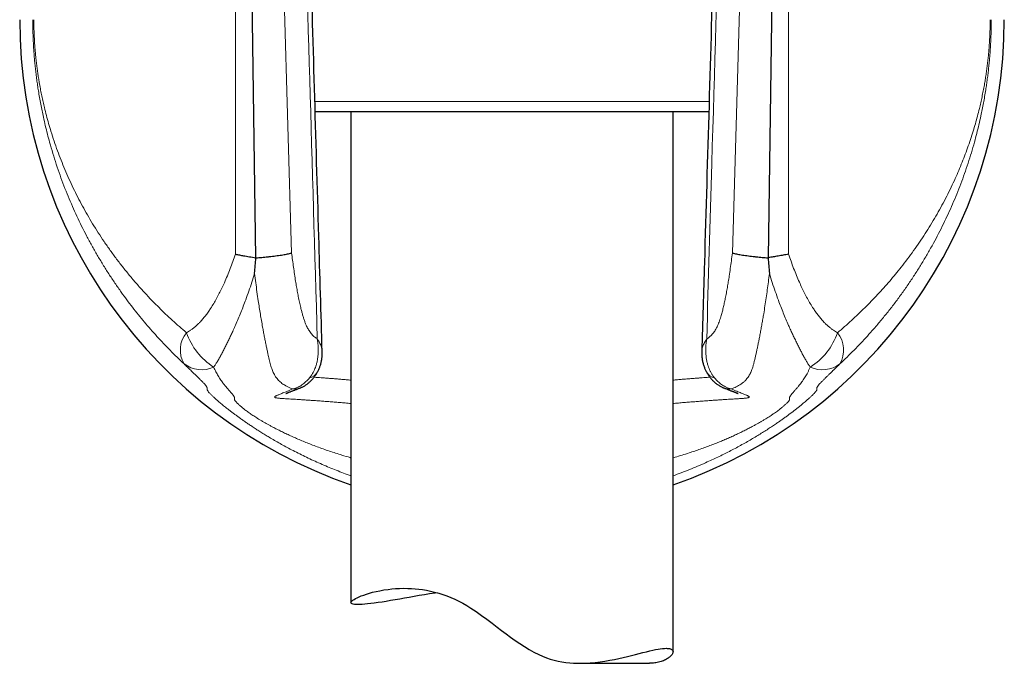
# Model space of a CAD drawing. Header units: millimetres. Extents: x 8 to 825, y 12 to 755.
# Tile 52 of 62: x 443 to 489, y 520 to 550. Entities that reach past the tile are written whole.
import ezdxf

# ---------------------------------------------------------------- set-up
doc = ezdxf.new("R2010")
doc.units = ezdxf.units.MM

msp = doc.modelspace()

# ---------------------------------------------------------------- linework, layer by layer
at = {"color": 252, "linetype": 'Continuous', "lineweight": 0}
for p, q in [((453.274, 539.044), (453.274, 565.18)), ((455.127, 565.232), (455.892, 539.096)), ((476.417, 539.096), (477.182, 565.232)), ((479.033, 565.18), (479.033, 539.044)), ((456.974, 546.149), (475.334, 546.149))]:
    msp.add_line(p, q, dxfattribs=at)
at = {"color": 7, "linetype": 'Continuous', "lineweight": 30}
for p, q in [((453.829, 565.283), (454.216, 538.879)), ((478.093, 538.879), (478.479, 565.283)), ((475.321, 545.671), (456.989, 545.671)), ((458.655, 545.671), (458.655, 522.813)), ((473.655, 520.526), (473.655, 545.671)), ((454.216, 538.879), (454.227, 538.869)), ((478.093, 538.879), (478.081, 538.869)), ((469.33, 519.988), (472.559, 519.988))]:
    msp.add_line(p, q, dxfattribs=at)
at = {"color": 7, "linetype": 'Continuous', "lineweight": 30, "flags": 128}
msp.add_lwpolyline([(462.677, 523.273), (462.57, 523.257), (462.319, 523.218), (462.075, 523.178), (461.837, 523.139), (461.6, 523.098), (461.369, 523.058), (461.146, 523.019), (460.93, 522.981), (460.709, 522.943), (460.498, 522.907), (460.296, 522.874), (460.104, 522.843), (459.918, 522.815), (459.743, 522.79), (459.58, 522.768), (459.429, 522.751), (459.299, 522.738), (459.181, 522.729), (459.074, 522.723), (458.979, 522.721), (458.893, 522.723), (458.821, 522.729), (458.761, 522.738), (458.715, 522.751), (458.683, 522.767), (458.663, 522.787), (458.655, 522.809), (458.659, 522.834), (458.675, 522.863), (458.704, 522.895), (458.746, 522.929), (458.799, 522.965), (458.865, 523.003), (458.942, 523.043), (459.031, 523.084), (459.132, 523.126), (459.247, 523.169), (459.374, 523.212), (459.513, 523.254), (459.664, 523.295), (459.827, 523.334), (460.001, 523.371), (460.187, 523.404), (460.383, 523.432), (460.553, 523.452), (460.73, 523.467), (460.915, 523.477), (461.105, 523.481), (461.302, 523.479), (461.469, 523.473), (461.639, 523.461), (461.813, 523.443), (461.99, 523.42), (462.174, 523.39), (462.362, 523.352), (462.551, 523.308), (462.741, 523.256), (462.928, 523.197), (463.115, 523.131), (463.303, 523.057), (463.489, 522.976), (463.68, 522.884), (463.87, 522.784), (464.058, 522.677), (464.243, 522.562), (464.493, 522.396), (464.739, 522.222), (464.983, 522.042), (465.225, 521.858), (465.466, 521.672), (465.672, 521.515), (465.879, 521.358), (466.089, 521.203), (466.3, 521.051), (466.514, 520.905), (466.732, 520.764), (466.95, 520.633), (467.172, 520.511), (467.399, 520.399), (467.577, 520.321), (467.757, 520.25), (467.939, 520.188), (468.123, 520.135), (468.303, 520.093), (468.483, 520.058), (468.663, 520.03), (468.841, 520.01), (469.025, 519.997), (469.207, 519.99), (469.387, 519.989), (469.564, 519.993), (469.802, 520.007), (470.035, 520.028), (470.263, 520.056), (470.485, 520.089), (470.706, 520.128), (470.921, 520.17), (471.129, 520.214), (471.33, 520.26), (471.53, 520.308), (471.722, 520.355), (471.906, 520.402), (472.082, 520.446), (472.254, 520.49), (472.418, 520.53), (472.572, 520.567), (472.717, 520.6), (472.84, 520.625), (472.956, 520.646), (473.062, 520.663), (473.162, 520.676), (473.253, 520.683), (473.335, 520.686), (473.335, 520.686)], dxfattribs=at)
at = {"color": 7, "linetype": 'Continuous', "lineweight": 30}
for start, end in [(180, 250.9058), (289.0942, 0)]:
    msp.add_arc((466.155, 549.964), 22.927, start, end, dxfattribs=at)
at = {"color": 252, "linetype": 'Continuous', "lineweight": 0}
for centre, radius, start, end in [((451.979, 534.58), 1.272, 140.7618, 210.3406), ((453.971, 536.438), 3.158, 199.4755, 237.2084), ((478.34, 536.433), 3.155, 302.7813, 340.5713), ((480.316, 534.578), 1.283, 329.9857, 38.8883), ((451.699, 535.002), 1.342, 232.4834, 294.7568), ((480.609, 535.001), 1.343, 245.3148, 307.5425), ((456.579, 533.865), 0.603, 283.598, 329.2085), ((475.73, 533.865), 0.603, 210.7977, 256.4019), ((455.996, 533.612), 0.849, 266.0451, 292.2426), ((476.313, 533.612), 0.849, 247.797, 273.9548)]:
    msp.add_arc(centre, radius, start, end, dxfattribs=at)
for points, knots in [([(457.088, 535.092), (456.852, 543.155), (456.52, 554.538), (456.19, 565.922), (456.094, 569.241)], [0, 0, 0, 0, 0.7083939, 1, 1, 1, 1]), ([(476.216, 569.241), (475.964, 560.581), (475.634, 549.198), (475.302, 537.815), (475.222, 535.092)], [0, 0, 0, 0, 0.760761, 1, 1, 1, 1]), ([(450.881, 533.937), (450.772, 534.041), (450.553, 534.248), (450.234, 534.565), (449.923, 534.887), (449.621, 535.213), (449.325, 535.544), (449.036, 535.88), (448.754, 536.222), (448.481, 536.568), (448.215, 536.918), (447.941, 537.293), (447.661, 537.696), (447.375, 538.126), (447.101, 538.561), (446.837, 539.001), (446.585, 539.446), (446.343, 539.895), (446.112, 540.349), (445.892, 540.807), (445.682, 541.27), (445.481, 541.744), (445.288, 542.229), (445.103, 542.725), (444.931, 543.228), (444.769, 543.737), (444.633, 544.208), (444.517, 544.639), (444.42, 545.029), (444.338, 545.391), (444.267, 545.724), (444.207, 546.028), (444.151, 546.335), (444.102, 546.628), (444.06, 546.907), (444.023, 547.169), (443.989, 547.435), (443.958, 547.705), (443.931, 547.965), (443.909, 548.215), (443.89, 548.455), (443.874, 548.697), (443.86, 548.943), (443.85, 549.194), (443.842, 549.45), (443.837, 549.706), (443.836, 549.878), (443.836, 549.964)], [0, 0, 0, 0, 0.024649, 0.049304, 0.073962, 0.098618, 0.123268, 0.148138, 0.173015, 0.197893, 0.222771, 0.247642, 0.277232, 0.306831, 0.336433, 0.366033, 0.395624, 0.42521, 0.454804, 0.4844, 0.513994, 0.54358, 0.574313, 0.605057, 0.635803, 0.666544, 0.697275, 0.71992, 0.742568, 0.765212, 0.782205, 0.799202, 0.816197, 0.833188, 0.84715, 0.861121, 0.875092, 0.889057, 0.903013, 0.914962, 0.926919, 0.938874, 0.95082, 0.963109, 0.975412, 0.987713, 1, 1, 1, 1]), ([(443.888, 549.964), (443.888, 549.895), (443.888, 549.758), (443.892, 549.554), (443.898, 549.35), (443.907, 549.146), (443.918, 548.941), (443.932, 548.735), (443.947, 548.533), (443.965, 548.34), (443.986, 548.132), (444.011, 547.91), (444.042, 547.668), (444.075, 547.431), (444.112, 547.198), (444.154, 546.949), (444.202, 546.687), (444.258, 546.41), (444.317, 546.138), (444.388, 545.833), (444.473, 545.495), (444.574, 545.128), (444.691, 544.732), (444.828, 544.309), (444.986, 543.859), (445.154, 543.416), (445.332, 542.979), (445.521, 542.547), (445.721, 542.121), (445.93, 541.699), (446.15, 541.282), (446.381, 540.87), (446.625, 540.457), (446.884, 540.043), (447.158, 539.628), (447.443, 539.219), (447.739, 538.814), (448.049, 538.413), (448.371, 538.017), (448.707, 537.624), (449.054, 537.237), (449.391, 536.881), (449.714, 536.554), (450.022, 536.255), (450.337, 535.96), (450.661, 535.67), (450.883, 535.48), (450.994, 535.385)], [0, 0, 0, 0, 0.010024, 0.020061, 0.030099, 0.040125, 0.05054, 0.060965, 0.071393, 0.081812, 0.091179, 0.104387, 0.117605, 0.13083, 0.144056, 0.15727, 0.173735, 0.190204, 0.206675, 0.223142, 0.246476, 0.269814, 0.293151, 0.323067, 0.352992, 0.382923, 0.412851, 0.44277, 0.472677, 0.502592, 0.53251, 0.562425, 0.592332, 0.623416, 0.654509, 0.685605, 0.716698, 0.74778, 0.779168, 0.810563, 0.841958, 0.873345, 0.898672, 0.924005, 0.949341, 0.974674, 1, 1, 1, 1]), ([(481.315, 535.384), (481.426, 535.478), (481.647, 535.668), (481.97, 535.957), (482.285, 536.251), (482.591, 536.549), (482.891, 536.852), (483.184, 537.16), (483.469, 537.473), (483.746, 537.79), (484.016, 538.11), (484.292, 538.453), (484.573, 538.818), (484.859, 539.207), (485.133, 539.6), (485.397, 539.998), (485.65, 540.4), (485.893, 540.807), (486.125, 541.218), (486.346, 541.633), (486.557, 542.054), (486.749, 542.46), (486.923, 542.851), (487.08, 543.227), (487.23, 543.607), (487.372, 543.992), (487.506, 544.381), (487.626, 544.758), (487.734, 545.12), (487.83, 545.469), (487.913, 545.794), (487.984, 546.094), (488.044, 546.368), (488.1, 546.646), (488.15, 546.913), (488.194, 547.167), (488.232, 547.409), (488.267, 547.655), (488.299, 547.905), (488.327, 548.152), (488.351, 548.395), (488.371, 548.633), (488.387, 548.857), (488.399, 549.064), (488.408, 549.255), (488.415, 549.447), (488.42, 549.63), (488.422, 549.802), (488.423, 549.91), (488.423, 549.964)], [0, 0, 0, 0, 0.025253, 0.050514, 0.075777, 0.101038, 0.126292, 0.151777, 0.177269, 0.202763, 0.228255, 0.253741, 0.283607, 0.313481, 0.343359, 0.373234, 0.403101, 0.432962, 0.462831, 0.492703, 0.522573, 0.552434, 0.578278, 0.60413, 0.629985, 0.655839, 0.681688, 0.70753, 0.729688, 0.751848, 0.774005, 0.790634, 0.807267, 0.823898, 0.840524, 0.854231, 0.86795, 0.881669, 0.895379, 0.909078, 0.921445, 0.933817, 0.946182, 0.955688, 0.965205, 0.974719, 0.984223, 0.992112, 1, 1, 1, 1]), ([(488.474, 549.964), (488.474, 549.881), (488.473, 549.715), (488.469, 549.466), (488.461, 549.219), (488.451, 548.971), (488.438, 548.722), (488.421, 548.473), (488.402, 548.227), (488.38, 547.975), (488.354, 547.719), (488.324, 547.459), (488.291, 547.202), (488.256, 546.948), (488.215, 546.676), (488.168, 546.388), (488.113, 546.083), (488.055, 545.782), (487.984, 545.445), (487.9, 545.072), (487.8, 544.666), (487.684, 544.231), (487.55, 543.769), (487.396, 543.279), (487.231, 542.795), (487.056, 542.317), (486.87, 541.844), (486.674, 541.376), (486.467, 540.913), (486.249, 540.454), (486.021, 540), (485.779, 539.545), (485.523, 539.089), (485.252, 538.632), (484.969, 538.18), (484.675, 537.733), (484.367, 537.29), (484.046, 536.851), (483.712, 536.417), (483.365, 535.988), (483.029, 535.594), (482.706, 535.231), (482.399, 534.9), (482.084, 534.574), (481.761, 534.252), (481.538, 534.041), (481.427, 533.936)], [0, 0, 0, 0, 0.01189, 0.023794, 0.035698, 0.04759, 0.059866, 0.072152, 0.08444, 0.096719, 0.110189, 0.123668, 0.137152, 0.150636, 0.164111, 0.180916, 0.197726, 0.214537, 0.231344, 0.254905, 0.278469, 0.302031, 0.331569, 0.361116, 0.390668, 0.420217, 0.449757, 0.479288, 0.508826, 0.538367, 0.567906, 0.597436, 0.628113, 0.6588, 0.68949, 0.720176, 0.750852, 0.781857, 0.81287, 0.843882, 0.874886, 0.899905, 0.92493, 0.949958, 0.974982, 1, 1, 1, 1]), ([(450.994, 535.385), (451.025, 535.402), (451.086, 535.437), (451.184, 535.5), (451.289, 535.575), (451.398, 535.664), (451.504, 535.759), (451.62, 535.874), (451.744, 536.011), (451.875, 536.171), (452, 536.34), (452.13, 536.531), (452.263, 536.744), (452.397, 536.978), (452.524, 537.219), (452.645, 537.465), (452.771, 537.738), (452.9, 538.04), (453.032, 538.37), (453.157, 538.705), (453.235, 538.931), (453.274, 539.044)], [0, 0, 0, 0, 0.0274359, 0.0548707, 0.0896805, 0.1245389, 0.1594047, 0.1942247, 0.2424124, 0.2906448, 0.3388513, 0.3883107, 0.4486628, 0.5090755, 0.5695366, 0.6300015, 0.6903973, 0.7677737, 0.8451828, 0.9226053, 1, 1, 1, 1]), ([(455.892, 539.096), (455.906, 538.986), (455.934, 538.765), (455.979, 538.435), (456.026, 538.107), (456.073, 537.802), (456.12, 537.52), (456.166, 537.26), (456.216, 537.003), (456.269, 536.749), (456.321, 536.528), (456.37, 536.338), (456.414, 536.178), (456.462, 536.023), (456.514, 535.875), (456.564, 535.749), (456.612, 535.645), (456.655, 535.561), (456.706, 535.475), (456.764, 535.392), (456.83, 535.313), (456.898, 535.243), (456.967, 535.182), (457.03, 535.132), (457.071, 535.103), (457.088, 535.092)], [0, 0, 0, 0, 0.068453, 0.136919, 0.205377, 0.273821, 0.329196, 0.384623, 0.440039, 0.495411, 0.550739, 0.587762, 0.624882, 0.661982, 0.698996, 0.73593, 0.761208, 0.78651, 0.81178, 0.844599, 0.877504, 0.910506, 0.943536, 0.97646, 1, 1, 1, 1]), ([(475.222, 535.092), (475.244, 535.107), (475.287, 535.137), (475.351, 535.189), (475.415, 535.246), (475.477, 535.31), (475.537, 535.381), (475.595, 535.462), (475.651, 535.554), (475.703, 535.656), (475.752, 535.766), (475.798, 535.883), (475.841, 536.004), (475.888, 536.155), (475.94, 536.334), (475.993, 536.545), (476.043, 536.761), (476.091, 536.991), (476.139, 537.236), (476.186, 537.496), (476.23, 537.758), (476.276, 538.052), (476.323, 538.378), (476.372, 538.736), (476.402, 538.976), (476.417, 539.096)], [0, 0, 0, 0, 0.030164, 0.060435, 0.090711, 0.120925, 0.151051, 0.181118, 0.211367, 0.241726, 0.272205, 0.302755, 0.333279, 0.363639, 0.411389, 0.459195, 0.507034, 0.55483, 0.61026, 0.66571, 0.721171, 0.776615, 0.851071, 0.925538, 1, 1, 1, 1]), ([(479.033, 539.044), (479.071, 538.933), (479.148, 538.71), (479.271, 538.381), (479.4, 538.056), (479.529, 537.755), (479.655, 537.479), (479.779, 537.226), (479.909, 536.978), (480.047, 536.738), (480.18, 536.526), (480.307, 536.34), (480.426, 536.179), (480.551, 536.024), (480.672, 535.889), (480.788, 535.773), (480.897, 535.674), (481.009, 535.582), (481.117, 535.504), (481.219, 535.438), (481.283, 535.402), (481.315, 535.384)], [0, 0, 0, 0, 0.076097, 0.152219, 0.22833, 0.304409, 0.366425, 0.428516, 0.490602, 0.552635, 0.614603, 0.66022, 0.706575, 0.752952, 0.799291, 0.835156, 0.871071, 0.906977, 0.94283, 0.971415, 1, 1, 1, 1]), ([(454.167, 538.144), (454.124, 538.006), (454.038, 537.731), (453.901, 537.324), (453.769, 536.954), (453.643, 536.621), (453.525, 536.323), (453.404, 536.03), (453.285, 535.755), (453.176, 535.512), (453.077, 535.299), (452.984, 535.103), (452.891, 534.912), (452.798, 534.725), (452.705, 534.541), (452.611, 534.362), (452.519, 534.191), (452.43, 534.038), (452.345, 533.901), (452.289, 533.822), (452.261, 533.783)], [0, 0, 0, 0, 0.0830069, 0.1660253, 0.2490237, 0.3118453, 0.3746942, 0.4375324, 0.5003393, 0.5549195, 0.5999458, 0.6450005, 0.6900443, 0.7350557, 0.7814156, 0.8278386, 0.8742471, 0.9205871, 0.960294, 1, 1, 1, 1]), ([(455.938, 532.765), (455.895, 532.781), (455.811, 532.815), (455.688, 532.873), (455.579, 532.933), (455.484, 532.995), (455.401, 533.058), (455.322, 533.127), (455.248, 533.204), (455.18, 533.29), (455.116, 533.384), (455.063, 533.48), (455.018, 533.578), (454.981, 533.674), (454.946, 533.777), (454.912, 533.889), (454.879, 534.012), (454.847, 534.144), (454.815, 534.283), (454.78, 534.44), (454.742, 534.616), (454.701, 534.812), (454.66, 535.014), (454.62, 535.222), (454.579, 535.434), (454.535, 535.675), (454.487, 535.948), (454.435, 536.251), (454.386, 536.558), (454.333, 536.904), (454.278, 537.29), (454.22, 537.715), (454.184, 538.001), (454.167, 538.144)], [0, 0, 0, 0, 0.038931, 0.077866, 0.116792, 0.146275, 0.175774, 0.205266, 0.234739, 0.263483, 0.29224, 0.320974, 0.343135, 0.365321, 0.387504, 0.409662, 0.433138, 0.456645, 0.480156, 0.503637, 0.532813, 0.562037, 0.591306, 0.620601, 0.649882, 0.679096, 0.718956, 0.75884, 0.798735, 0.83861, 0.892401, 0.946203, 1, 1, 1, 1]), ([(478.142, 538.137), (478.127, 538.011), (478.095, 537.758), (478.044, 537.381), (477.991, 537.006), (477.936, 536.635), (477.884, 536.31), (477.837, 536.031), (477.797, 535.796), (477.755, 535.564), (477.712, 535.337), (477.672, 535.128), (477.634, 534.937), (477.599, 534.765), (477.564, 534.598), (477.529, 534.434), (477.493, 534.275), (477.458, 534.121), (477.421, 533.976), (477.385, 533.846), (477.349, 533.73), (477.311, 533.626), (477.271, 533.531), (477.227, 533.442), (477.178, 533.359), (477.125, 533.283), (477.068, 533.213), (476.999, 533.138), (476.915, 533.062), (476.815, 532.987), (476.71, 532.92), (476.601, 532.862), (476.488, 532.81), (476.411, 532.78), (476.372, 532.765)], [0, 0, 0, 0, 0.047655, 0.095338, 0.143016, 0.190673, 0.238308, 0.26946, 0.30064, 0.331819, 0.362979, 0.394114, 0.419256, 0.44442, 0.469577, 0.49471, 0.520793, 0.546915, 0.573033, 0.59911, 0.622099, 0.645118, 0.668139, 0.691133, 0.714905, 0.738696, 0.762493, 0.786274, 0.821847, 0.857446, 0.89308, 0.928737, 0.964391, 1, 1, 1, 1]), ([(480.048, 533.781), (480.018, 533.822), (479.96, 533.904), (479.874, 534.043), (479.787, 534.194), (479.697, 534.359), (479.608, 534.531), (479.516, 534.711), (479.422, 534.9), (479.326, 535.096), (479.231, 535.296), (479.134, 535.506), (479.026, 535.745), (478.91, 536.012), (478.79, 536.303), (478.673, 536.599), (478.546, 536.932), (478.413, 537.306), (478.273, 537.719), (478.186, 537.998), (478.142, 538.137)], [0, 0, 0, 0, 0.041419, 0.082839, 0.127499, 0.172221, 0.216956, 0.261633, 0.307882, 0.354167, 0.400464, 0.44673, 0.497165, 0.559643, 0.622153, 0.684673, 0.747167, 0.831434, 0.915723, 1, 1, 1, 1]), ([(456.721, 533.279), (456.747, 533.311), (456.798, 533.376), (456.866, 533.482), (456.926, 533.593), (456.978, 533.71), (457.025, 533.841), (457.067, 533.987), (457.099, 534.149), (457.121, 534.315), (457.131, 534.475), (457.132, 534.629), (457.127, 534.737), (457.119, 534.841), (457.112, 534.92), (457.101, 535.001), (457.095, 535.044), (457.091, 535.068), (457.089, 535.081), (457.088, 535.089), (457.088, 535.092)], [0, 0, 0, 0, 0.069785, 0.139796, 0.209913, 0.279978, 0.349808, 0.43668, 0.523774, 0.610893, 0.697797, 0.770818, 0.843841, 0.858996, 0.926084, 0.96125, 0.979714, 0.989392, 0.995726, 1, 1, 1, 1]), ([(457.088, 535.092), (457.089, 535.09), (457.092, 535.086), (457.097, 535.078), (457.106, 535.065), (457.122, 535.04), (457.152, 534.993), (457.176, 534.951), (457.206, 534.896), (457.234, 534.839), (457.266, 534.758), (457.291, 534.678), (457.307, 534.601), (457.315, 534.545), (457.315, 534.516), (457.315, 534.511)], [0, 0, 0, 0, 0.00831, 0.019894, 0.038145, 0.073229, 0.140963, 0.273253, 0.281636, 0.420429, 0.559219, 0.697772, 0.836696, 0.975712, 1, 1, 1, 1]), ([(474.996, 534.512), (474.997, 534.53), (474.998, 534.579), (475.014, 534.662), (475.041, 534.754), (475.077, 534.841), (475.106, 534.9), (475.137, 534.956), (475.161, 534.999), (475.19, 535.043), (475.205, 535.066), (475.213, 535.079), (475.218, 535.086), (475.221, 535.09), (475.222, 535.092)], [0, 0, 0, 0, 0.101175, 0.272918, 0.44421, 0.582094, 0.719981, 0.742608, 0.86709, 0.93093, 0.964016, 0.981232, 0.991687, 1, 1, 1, 1]), ([(475.222, 535.092), (475.222, 535.089), (475.221, 535.082), (475.219, 535.069), (475.215, 535.047), (475.209, 535.007), (475.199, 534.93), (475.191, 534.85), (475.183, 534.744), (475.178, 534.632), (475.179, 534.48), (475.189, 534.321), (475.209, 534.156), (475.241, 533.996), (475.281, 533.85), (475.329, 533.718), (475.381, 533.599), (475.442, 533.486), (475.51, 533.378), (475.562, 533.312), (475.589, 533.279)], [0, 0, 0, 0, 0.004274, 0.009986, 0.019097, 0.036483, 0.0696, 0.132744, 0.155183, 0.227704, 0.300223, 0.386094, 0.472171, 0.558226, 0.644065, 0.715115, 0.786411, 0.85776, 0.928999, 1, 1, 1, 1]), ([(458.655, 528.723), (458.596, 528.744), (458.422, 528.805), (458.14, 528.913), (457.807, 529.044), (457.476, 529.181), (457.148, 529.324), (456.823, 529.471), (456.504, 529.622), (456.192, 529.776), (455.896, 529.928), (455.617, 530.077), (455.353, 530.223), (455.097, 530.369), (454.864, 530.506), (454.653, 530.634), (454.462, 530.752), (454.278, 530.869), (454.101, 530.984), (453.934, 531.095), (453.779, 531.201), (453.634, 531.302), (453.496, 531.4), (453.365, 531.494), (453.241, 531.585), (453.123, 531.674), (453.011, 531.759), (452.908, 531.839), (452.812, 531.915), (452.721, 531.988), (452.637, 532.057), (452.559, 532.122), (452.488, 532.183), (452.423, 532.239), (452.36, 532.295), (452.298, 532.35), (452.241, 532.404), (452.19, 532.452), (452.142, 532.499), (452.097, 532.545), (452.057, 532.588), (452.025, 532.626), (451.999, 532.659), (451.979, 532.687), (451.964, 532.713), (451.955, 532.736), (451.952, 532.755), (451.953, 532.771), (451.955, 532.785), (451.958, 532.8), (451.957, 532.818), (451.95, 532.84), (451.937, 532.865), (451.919, 532.893), (451.899, 532.921), (451.874, 532.951), (451.845, 532.984), (451.815, 533.017), (451.78, 533.055), (451.741, 533.096), (451.699, 533.138), (451.656, 533.182), (451.607, 533.231), (451.552, 533.286), (451.495, 533.341), (451.44, 533.395), (451.387, 533.446), (451.328, 533.503), (451.264, 533.566), (451.192, 533.635), (451.118, 533.707), (451.041, 533.781), (450.965, 533.855), (450.909, 533.91), (450.881, 533.937)], [0, 0, 0, 0, 0.00733, 0.021389, 0.035445, 0.049493, 0.063847, 0.078213, 0.092581, 0.106943, 0.121293, 0.134385, 0.147486, 0.160586, 0.173675, 0.184438, 0.195212, 0.205989, 0.216761, 0.227522, 0.237608, 0.247706, 0.257807, 0.267903, 0.277989, 0.288451, 0.298924, 0.309402, 0.319878, 0.330343, 0.341295, 0.352254, 0.363217, 0.374179, 0.385134, 0.398802, 0.412475, 0.426149, 0.43982, 0.458028, 0.476239, 0.494449, 0.514912, 0.535377, 0.555841, 0.583592, 0.611345, 0.639102, 0.666859, 0.694616, 0.722369, 0.750119, 0.777868, 0.795569, 0.81327, 0.83097, 0.844253, 0.857539, 0.870824, 0.884105, 0.894976, 0.905856, 0.916734, 0.927604, 0.938467, 0.945746, 0.95305, 0.960356, 0.967652, 0.974929, 0.98219, 0.988126, 0.994067, 1, 1, 1, 1]), ([(452.261, 533.783), (452.279, 533.744), (452.315, 533.667), (452.367, 533.562), (452.419, 533.465), (452.475, 533.367), (452.534, 533.271), (452.596, 533.178), (452.655, 533.095), (452.71, 533.021), (452.762, 532.955), (452.818, 532.887), (452.875, 532.819), (452.931, 532.754), (452.982, 532.697), (453.031, 532.641), (453.077, 532.588), (453.118, 532.539), (453.152, 532.497), (453.179, 532.462), (453.199, 532.433), (453.215, 532.405), (453.226, 532.381), (453.231, 532.359), (453.231, 532.343), (453.229, 532.328), (453.225, 532.314), (453.224, 532.299), (453.226, 532.28), (453.234, 532.26), (453.246, 532.238), (453.26, 532.217), (453.279, 532.191), (453.304, 532.162), (453.336, 532.127), (453.373, 532.089), (453.413, 532.051), (453.456, 532.011), (453.506, 531.968), (453.561, 531.921), (453.62, 531.873), (453.682, 531.824), (453.752, 531.77), (453.831, 531.711), (453.913, 531.652), (453.997, 531.594), (454.081, 531.537), (454.173, 531.477), (454.273, 531.413), (454.383, 531.346), (454.503, 531.274), (454.631, 531.2), (454.761, 531.128), (454.891, 531.057), (455.036, 530.978), (455.208, 530.889), (455.408, 530.789), (455.617, 530.688), (455.836, 530.586), (456.065, 530.483), (456.304, 530.38), (456.549, 530.278), (456.807, 530.176), (457.078, 530.073), (457.361, 529.971), (457.649, 529.871), (457.941, 529.775), (458.263, 529.674), (458.501, 529.602), (458.642, 529.562), (458.655, 529.559)], [0, 0, 0, 0, 0.0081566, 0.0163229, 0.0244914, 0.032651, 0.0430987, 0.0535599, 0.0640342, 0.0745156, 0.0849932, 0.0954518, 0.1105672, 0.1256896, 0.1408156, 0.1559358, 0.1760639, 0.1961959, 0.2163259, 0.2371229, 0.2579218, 0.2787199, 0.3080945, 0.3374695, 0.3668476, 0.3962286, 0.4256106, 0.4549911, 0.4843688, 0.5137449, 0.5319233, 0.5501021, 0.5682799, 0.5864648, 0.6046509, 0.6228344, 0.6364842, 0.6501381, 0.6637902, 0.6774376, 0.6889265, 0.7004263, 0.7119261, 0.723419, 0.7349022, 0.7440121, 0.7531288, 0.7622438, 0.7713513, 0.7807329, 0.7901248, 0.7995174, 0.8089, 0.8169492, 0.8249984, 0.8364135, 0.8478423, 0.8592731, 0.870691, 0.8824988, 0.8943169, 0.9061371, 0.9179478, 0.9307581, 0.9435781, 0.9564041, 0.9692294, 0.9820443, 0.9983917, 1, 1, 1, 1]), ([(481.427, 533.936), (481.402, 533.911), (481.352, 533.862), (481.282, 533.794), (481.217, 533.731), (481.156, 533.672), (481.094, 533.612), (481.031, 533.551), (480.97, 533.492), (480.914, 533.438), (480.863, 533.389), (480.813, 533.34), (480.764, 533.291), (480.716, 533.244), (480.673, 533.202), (480.628, 533.156), (480.581, 533.108), (480.535, 533.061), (480.497, 533.02), (480.465, 532.984), (480.433, 532.947), (480.404, 532.912), (480.382, 532.88), (480.367, 532.854), (480.357, 532.832), (480.353, 532.812), (480.353, 532.795), (480.356, 532.78), (480.358, 532.764), (480.357, 532.746), (480.351, 532.725), (480.339, 532.7), (480.321, 532.672), (480.295, 532.638), (480.262, 532.599), (480.225, 532.558), (480.183, 532.514), (480.137, 532.469), (480.088, 532.422), (480.039, 532.376), (479.983, 532.324), (479.919, 532.268), (479.848, 532.205), (479.766, 532.135), (479.676, 532.06), (479.577, 531.979), (479.471, 531.894), (479.358, 531.804), (479.234, 531.709), (479.107, 531.614), (478.979, 531.519), (478.853, 531.427), (478.719, 531.332), (478.578, 531.233), (478.418, 531.124), (478.237, 531.003), (478.034, 530.87), (477.821, 530.735), (477.597, 530.597), (477.363, 530.456), (477.119, 530.314), (476.866, 530.172), (476.609, 530.032), (476.347, 529.893), (476.081, 529.758), (475.809, 529.624), (475.533, 529.493), (475.225, 529.352), (474.886, 529.203), (474.514, 529.048), (474.136, 528.9), (473.85, 528.791), (473.688, 528.734), (473.655, 528.723)], [0, 0, 0, 0, 0.005354, 0.010722, 0.0161, 0.021478, 0.02684, 0.033912, 0.040995, 0.048087, 0.055179, 0.06226, 0.071411, 0.080567, 0.089724, 0.098879, 0.113018, 0.127163, 0.141313, 0.155462, 0.169606, 0.191491, 0.213381, 0.235273, 0.257163, 0.286321, 0.315479, 0.344638, 0.373796, 0.402953, 0.43211, 0.454141, 0.476176, 0.498209, 0.520237, 0.536811, 0.553387, 0.56996, 0.582399, 0.594842, 0.607283, 0.619721, 0.632568, 0.645423, 0.658276, 0.671121, 0.683169, 0.695228, 0.707284, 0.71933, 0.729278, 0.739237, 0.7492, 0.75916, 0.769109, 0.781513, 0.79393, 0.806348, 0.818755, 0.831509, 0.844272, 0.857037, 0.869793, 0.88227, 0.894755, 0.907246, 0.919734, 0.932213, 0.948148, 0.964092, 0.980037, 0.995974, 1, 1, 1, 1]), ([(473.655, 529.559), (473.686, 529.568), (473.828, 529.608), (474.078, 529.684), (474.384, 529.78), (474.667, 529.873), (474.925, 529.963), (475.181, 530.055), (475.432, 530.149), (475.673, 530.243), (475.905, 530.338), (476.127, 530.432), (476.343, 530.526), (476.555, 530.623), (476.762, 530.721), (476.963, 530.819), (477.155, 530.917), (477.327, 531.007), (477.478, 531.088), (477.611, 531.162), (477.737, 531.234), (477.857, 531.304), (477.971, 531.372), (478.076, 531.438), (478.174, 531.501), (478.255, 531.555), (478.323, 531.601), (478.393, 531.65), (478.472, 531.706), (478.554, 531.767), (478.627, 531.823), (478.691, 531.874), (478.748, 531.92), (478.798, 531.963), (478.843, 532.002), (478.887, 532.042), (478.929, 532.082), (478.967, 532.12), (479.001, 532.156), (479.029, 532.188), (479.051, 532.217), (479.066, 532.241), (479.076, 532.261), (479.082, 532.277), (479.086, 532.296), (479.084, 532.314), (479.08, 532.333), (479.078, 532.352), (479.081, 532.372), (479.088, 532.392), (479.101, 532.417), (479.122, 532.449), (479.147, 532.484), (479.176, 532.521), (479.206, 532.556), (479.241, 532.597), (479.281, 532.644), (479.324, 532.693), (479.367, 532.741), (479.409, 532.789), (479.454, 532.842), (479.504, 532.902), (479.559, 532.969), (479.619, 533.046), (479.682, 533.134), (479.746, 533.226), (479.807, 533.322), (479.865, 533.421), (479.925, 533.53), (479.986, 533.648), (480.027, 533.737), (480.048, 533.781)], [0, 0, 0, 0, 0.0039567, 0.0181444, 0.0323265, 0.0438501, 0.0553824, 0.0669154, 0.0784437, 0.0899639, 0.1007994, 0.1116426, 0.1224843, 0.1333177, 0.1444639, 0.1556225, 0.1667793, 0.177923, 0.1868652, 0.1958155, 0.2047653, 0.2137067, 0.2229333, 0.2321694, 0.2414073, 0.2506365, 0.2572096, 0.2637827, 0.2756514, 0.2875291, 0.2994097, 0.3112826, 0.323128, 0.3349773, 0.346828, 0.3586752, 0.375416, 0.3921597, 0.4089019, 0.4294484, 0.4499976, 0.4705511, 0.4911079, 0.5116646, 0.5322161, 0.5732626, 0.6143096, 0.6553562, 0.6801146, 0.7048776, 0.7296391, 0.7543961, 0.7791493, 0.7952056, 0.8112671, 0.8273285, 0.8433864, 0.8594397, 0.8710414, 0.8826461, 0.8942491, 0.9058484, 0.9176134, 0.9293876, 0.9411575, 0.9529166, 0.9623252, 0.9717534, 0.9811827, 0.9906003, 1, 1, 1, 1]), ([(456.936, 533.312), (456.945, 533.311), (456.998, 533.308), (457.107, 533.3), (457.261, 533.289), (457.427, 533.277), (457.602, 533.264), (457.786, 533.25), (457.978, 533.235), (458.176, 533.218), (458.384, 533.2), (458.543, 533.186), (458.637, 533.177), (458.655, 533.176)], [0, 0, 0, 0, 0.021885, 0.129098, 0.236406, 0.343746, 0.451054, 0.558267, 0.662276, 0.766372, 0.870497, 0.974593, 1, 1, 1, 1]), ([(473.655, 533.176), (473.689, 533.179), (473.799, 533.189), (473.978, 533.205), (474.191, 533.223), (474.394, 533.24), (474.587, 533.255), (474.768, 533.269), (474.937, 533.281), (475.094, 533.293), (475.241, 533.303), (475.33, 533.309), (475.374, 533.312)], [0, 0, 0, 0, 0.0471603, 0.1550799, 0.2630966, 0.371146, 0.4791627, 0.5870823, 0.6909037, 0.7948112, 0.8987479, 1, 1, 1, 1]), ([(455.938, 532.765), (455.967, 532.771), (456.024, 532.785), (456.111, 532.815), (456.198, 532.853), (456.286, 532.9), (456.373, 532.955), (456.453, 533.015), (456.526, 533.076), (456.593, 533.138), (456.658, 533.205), (456.7, 533.254), (456.721, 533.279)], [0, 0, 0, 0, 0.105759, 0.211609, 0.317366, 0.426644, 0.536024, 0.645298, 0.7335, 0.821701, 0.910851, 1, 1, 1, 1]), ([(475.589, 533.279), (475.614, 533.249), (475.665, 533.191), (475.745, 533.111), (475.828, 533.038), (475.914, 532.972), (476.003, 532.913), (476.086, 532.867), (476.162, 532.831), (476.232, 532.803), (476.302, 532.781), (476.349, 532.77), (476.372, 532.765)], [0, 0, 0, 0, 0.1076552, 0.2154202, 0.3230809, 0.4347364, 0.5465068, 0.658167, 0.743239, 0.8283112, 0.9141555, 1, 1, 1, 1]), ([(458.655, 532.09), (458.654, 532.09), (458.562, 532.098), (458.387, 532.113), (458.127, 532.135), (457.875, 532.155), (457.63, 532.175), (457.395, 532.193), (457.17, 532.21), (456.957, 532.225), (456.757, 532.239), (456.568, 532.251), (456.39, 532.263), (456.223, 532.273), (456.066, 532.283), (455.919, 532.292), (455.782, 532.3), (455.658, 532.308), (455.546, 532.315), (455.448, 532.322), (455.363, 532.329), (455.292, 532.336), (455.231, 532.343), (455.182, 532.351), (455.145, 532.359), (455.118, 532.369), (455.103, 532.38), (455.1, 532.393), (455.109, 532.407), (455.129, 532.423), (455.161, 532.442), (455.204, 532.463), (455.257, 532.486), (455.322, 532.513), (455.397, 532.543), (455.484, 532.578), (455.582, 532.617), (455.691, 532.661), (455.809, 532.709), (455.895, 532.746), (455.938, 532.765)], [0, 0, 0, 0, 0.00027, 0.02689, 0.053486, 0.080908, 0.108355, 0.135812, 0.16326, 0.190681, 0.217521, 0.244384, 0.271255, 0.298118, 0.324958, 0.352622, 0.380312, 0.40801, 0.4357, 0.463365, 0.489679, 0.516013, 0.542354, 0.568689, 0.595003, 0.622025, 0.649068, 0.676119, 0.703163, 0.730185, 0.756814, 0.783464, 0.81012, 0.836769, 0.863399, 0.890705, 0.918031, 0.945365, 0.972693, 1, 1, 1, 1]), ([(476.372, 532.765), (476.416, 532.746), (476.503, 532.708), (476.622, 532.66), (476.731, 532.615), (476.831, 532.576), (476.919, 532.541), (476.997, 532.509), (477.063, 532.482), (477.117, 532.458), (477.158, 532.437), (477.187, 532.418), (477.205, 532.403), (477.21, 532.389), (477.203, 532.376), (477.184, 532.365), (477.151, 532.356), (477.106, 532.347), (477.047, 532.339), (476.977, 532.332), (476.895, 532.325), (476.804, 532.318), (476.7, 532.311), (476.585, 532.304), (476.457, 532.296), (476.316, 532.287), (476.161, 532.278), (475.995, 532.268), (475.817, 532.256), (475.629, 532.244), (475.433, 532.23), (475.227, 532.216), (475.012, 532.2), (474.786, 532.183), (474.549, 532.164), (474.299, 532.144), (474.037, 532.122), (473.822, 532.104), (473.691, 532.093), (473.655, 532.09)], [0, 0, 0, 0, 0.027619, 0.055253, 0.082885, 0.110504, 0.138589, 0.16669, 0.19479, 0.222875, 0.250203, 0.277552, 0.304909, 0.332258, 0.359586, 0.387688, 0.415816, 0.443952, 0.472079, 0.500181, 0.526964, 0.553769, 0.580582, 0.607387, 0.63417, 0.661752, 0.689361, 0.716977, 0.744585, 0.772167, 0.798961, 0.825779, 0.852606, 0.879424, 0.906217, 0.93386, 0.961528, 0.989206, 1, 1, 1, 1])]:
    msp.add_open_spline(points, degree=3, knots=knots, dxfattribs=at)
at = {"color": 7, "linetype": 'Continuous', "lineweight": 30}
for points, knots in [([(457.315, 534.511), (457.263, 536.296), (457.076, 542.685), (456.857, 550.22), (456.69, 555.969), (456.657, 557.115)], [0, 0, 0, 0, 0.236959, 0.847949, 1, 1, 1, 1]), ([(475.653, 557.115), (475.616, 555.849), (475.438, 549.691), (475.218, 542.157), (475.035, 535.888), (474.994, 534.511)], [0, 0, 0, 0, 0.167995, 0.817248, 1, 1, 1, 1]), ([(453.274, 539.044), (453.279, 539.043), (453.312, 539.036), (453.375, 539.023), (453.465, 539.006), (453.558, 538.988), (453.665, 538.969), (453.788, 538.947), (453.928, 538.924), (454.07, 538.901), (454.167, 538.886), (454.216, 538.879)], [0, 0, 0, 0, 0.015373, 0.11665, 0.217926, 0.32022, 0.422513, 0.565415, 0.708316, 0.854158, 1, 1, 1, 1]), ([(454.167, 538.144), (454.167, 538.148), (454.178, 538.271), (454.198, 538.512), (454.218, 538.75), (454.227, 538.869)], [0, 0, 0, 0, 0.019195, 0.509489, 1, 1, 1, 1]), ([(454.227, 538.869), (454.274, 538.873), (454.366, 538.881), (454.503, 538.893), (454.638, 538.906), (454.779, 538.921), (454.926, 538.937), (455.077, 538.955), (455.22, 538.974), (455.356, 538.993), (455.482, 539.013), (455.599, 539.033), (455.706, 539.053), (455.802, 539.073), (455.861, 539.088), (455.889, 539.095), (455.892, 539.096)], [0, 0, 0, 0, 0.066087, 0.132335, 0.198583, 0.264671, 0.344787, 0.425187, 0.505588, 0.585706, 0.666116, 0.746811, 0.827507, 0.907919, 0.990647, 1, 1, 1, 1]), ([(476.417, 539.096), (476.42, 539.095), (476.449, 539.088), (476.508, 539.073), (476.604, 539.053), (476.711, 539.033), (476.828, 539.013), (476.954, 538.993), (477.09, 538.974), (477.233, 538.955), (477.383, 538.937), (477.53, 538.921), (477.672, 538.906), (477.806, 538.893), (477.943, 538.881), (478.035, 538.873), (478.081, 538.869)], [0, 0, 0, 0, 0.009359, 0.092142, 0.172607, 0.253357, 0.334105, 0.414569, 0.494739, 0.575194, 0.655647, 0.735816, 0.801783, 0.867909, 0.934034, 1, 1, 1, 1]), ([(478.081, 538.869), (478.091, 538.749), (478.11, 538.509), (478.131, 538.266), (478.142, 538.142), (478.142, 538.137)], [0, 0, 0, 0, 0.490391, 0.980985, 1, 1, 1, 1]), ([(479.033, 539.044), (479.028, 539.043), (478.987, 539.034), (478.908, 539.018), (478.791, 538.996), (478.669, 538.974), (478.55, 538.953), (478.434, 538.933), (478.322, 538.915), (478.208, 538.896), (478.131, 538.885), (478.093, 538.879)], [0, 0, 0, 0, 0.015395, 0.145252, 0.275109, 0.407131, 0.539152, 0.653619, 0.768086, 0.884043, 1, 1, 1, 1]), ([(457.097, 533.556), (457.108, 533.576), (457.13, 533.616), (457.16, 533.679), (457.188, 533.744), (457.213, 533.811), (457.236, 533.881), (457.256, 533.952), (457.273, 534.025), (457.288, 534.099), (457.299, 534.174), (457.308, 534.251), (457.314, 534.329), (457.316, 534.409), (457.317, 534.47), (457.315, 534.504), (457.315, 534.512)], [0, 0, 0, 0, 0.065871, 0.135423, 0.205647, 0.277216, 0.350882, 0.425007, 0.500029, 0.576097, 0.653382, 0.73207, 0.812359, 0.894289, 0.978085, 1, 1, 1, 1]), ([(474.995, 534.512), (474.994, 534.49), (474.993, 534.441), (474.995, 534.364), (474.999, 534.282), (475.007, 534.2), (475.018, 534.119), (475.033, 534.038), (475.052, 533.959), (475.073, 533.882), (475.098, 533.808), (475.125, 533.737), (475.154, 533.669), (475.183, 533.609), (475.204, 533.572), (475.213, 533.556)], [0, 0, 0, 0, 0.067816, 0.149804, 0.239295, 0.317667, 0.402893, 0.486244, 0.567782, 0.64774, 0.726328, 0.803711, 0.872749, 0.948011, 1, 1, 1, 1]), ([(456.318, 532.826), (456.33, 532.831), (456.363, 532.844), (456.414, 532.869), (456.472, 532.9), (456.528, 532.934), (456.583, 532.97), (456.636, 533.01), (456.689, 533.052), (456.741, 533.098), (456.793, 533.147), (456.843, 533.2), (456.892, 533.256), (456.94, 533.315), (456.986, 533.378), (457.03, 533.444), (457.067, 533.503), (457.089, 533.541), (457.097, 533.556)], [0, 0, 0, 0, 0.036961, 0.094903, 0.153513, 0.212925, 0.273287, 0.334764, 0.397536, 0.461794, 0.528536, 0.595986, 0.665176, 0.735928, 0.807947, 0.880864, 0.954285, 1, 1, 1, 1]), ([(475.213, 533.556), (475.22, 533.543), (475.24, 533.507), (475.276, 533.449), (475.321, 533.381), (475.369, 533.316), (475.419, 533.254), (475.472, 533.195), (475.524, 533.14), (475.578, 533.09), (475.633, 533.042), (475.691, 532.996), (475.751, 532.954), (475.812, 532.916), (475.873, 532.881), (475.934, 532.851), (475.974, 532.834), (475.993, 532.826)], [0, 0, 0, 0, 0.039199, 0.11314, 0.187482, 0.261974, 0.336271, 0.41004, 0.482942, 0.54699, 0.616286, 0.684834, 0.751969, 0.817701, 0.882102, 0.94527, 1, 1, 1, 1]), ([(455.616, 532.549), (455.616, 532.549), (455.615, 532.549), (455.617, 532.55), (455.621, 532.552), (455.629, 532.555), (455.64, 532.56), (455.655, 532.566), (455.673, 532.573), (455.695, 532.582), (455.721, 532.592), (455.751, 532.604), (455.784, 532.617), (455.822, 532.631), (455.862, 532.647), (455.907, 532.664), (455.955, 532.682), (456.007, 532.702), (456.063, 532.724), (456.123, 532.748), (456.186, 532.773), (456.247, 532.797), (456.29, 532.815), (456.312, 532.824), (456.316, 532.825)], [0, 0, 0, 0, 0.0031074, 0.0366383, 0.0723412, 0.1102759, 0.150467, 0.1929023, 0.2375328, 0.2842761, 0.333022, 0.3836399, 0.4359761, 0.4891902, 0.542434, 0.5970152, 0.6527813, 0.7096103, 0.767389, 0.8260152, 0.885399, 0.9454626, 0.9902834, 1, 1, 1, 1]), ([(475.993, 532.825), (476.003, 532.821), (476.031, 532.81), (476.079, 532.791), (476.14, 532.766), (476.203, 532.741), (476.262, 532.718), (476.318, 532.696), (476.371, 532.676), (476.419, 532.657), (476.464, 532.64), (476.505, 532.625), (476.541, 532.611), (476.574, 532.598), (476.604, 532.586), (476.629, 532.576), (476.65, 532.568), (476.667, 532.561), (476.679, 532.556), (476.687, 532.552), (476.692, 532.55), (476.695, 532.549), (476.694, 532.549), (476.694, 532.549)], [0, 0, 0, 0, 0.024149, 0.069397, 0.128866, 0.188811, 0.248171, 0.306871, 0.364825, 0.421931, 0.478075, 0.533125, 0.586939, 0.639389, 0.692882, 0.744398, 0.794108, 0.841752, 0.882374, 0.920785, 0.956947, 0.990871, 1, 1, 1, 1]), ([(473.335, 520.686), (473.363, 520.685), (473.418, 520.684), (473.486, 520.674), (473.544, 520.659), (473.59, 520.637), (473.625, 520.61), (473.647, 520.577), (473.656, 520.539), (473.654, 520.497), (473.639, 520.452), (473.613, 520.405), (473.575, 520.356), (473.526, 520.306), (473.465, 520.255), (473.391, 520.204), (473.305, 520.156), (473.209, 520.111), (473.102, 520.071), (472.986, 520.038), (472.869, 520.013), (472.753, 519.997), (472.654, 519.989), (472.587, 519.989), (472.559, 519.989)], [0, 0, 0, 0, 0.047041, 0.09413, 0.14122, 0.188263, 0.236825, 0.285434, 0.334045, 0.382612, 0.429604, 0.476634, 0.523665, 0.57066, 0.61884, 0.66706, 0.715276, 0.763453, 0.810097, 0.856762, 0.903401, 0.93914, 0.974911, 1, 1, 1, 1])]:
    msp.add_open_spline(points, degree=3, knots=knots, dxfattribs=at)

doc.saveas('drawing.dxf')
